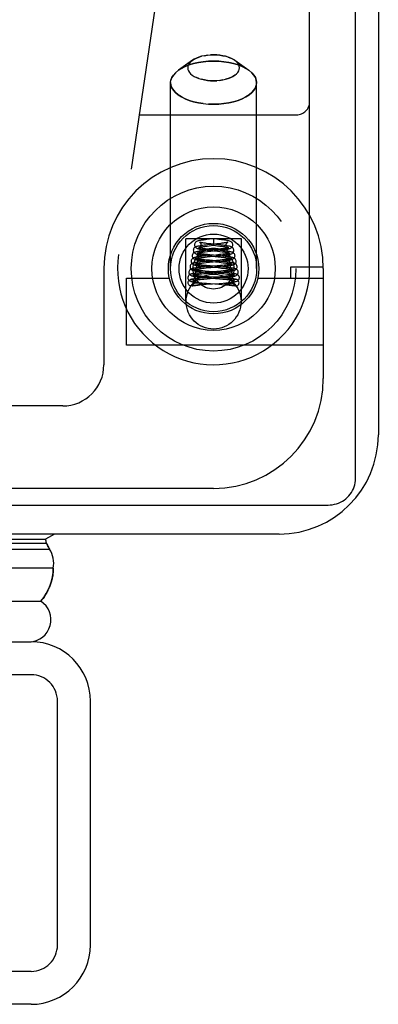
# Model space of a CAD drawing. Header units: inches. Extents: x 0 to 193, y 0 to 125.
# Tile 233 of 256: x 88.041 to 88.858, y 104.296 to 106.536. Entities that reach past the tile are written whole.
import ezdxf

# ---------------------------------------------------------------- set-up
doc = ezdxf.new("R2010")
doc.units = ezdxf.units.IN
doc.header["$LTSCALE"] = 10.635988
doc.header["$MEASUREMENT"] = 0
doc.linetypes.add('HIDDEN', pattern=[0.2, 0.1, -0.1])
doc.layers.get('0').update_dxf_attribs({"linetype": 'CONTINUOUS'})
doc.layers.add('RIGHTHAND_DOOR_ASSEMBLY', color=7, linetype='CONTINUOUS')

msp = doc.modelspace()

# ---------------------------------------------------------------- linework, layer by layer
at = {"color": 7, "linetype": 'Continuous'}
for p, q in [((88.8064, 105.4919), (88.8064, 117.2515)), ((87.1425, 105.4315), (88.7439, 105.4315))]:
    msp.add_line(p, q, dxfattribs=at)
at = {"color": 3, "linetype": 'Continuous'}
for p, q in [((88.8584, 117.1395), (88.8584, 105.5915)), ((88.6324, 105.3655), (87.1604, 105.3655))]:
    msp.add_line(p, q, dxfattribs=at)
at = {"color": 7, "linetype": 'Continuous'}
msp.add_lwpolyline([(88.7439, 105.4315), (88.7488, 105.4317), (88.7536, 105.4323), (88.7585, 105.4332), (88.7632, 105.4345), (88.7678, 105.4361), (88.7722, 105.4381), (88.7765, 105.4404), (88.7806, 105.443), (88.7845, 105.446), (88.7881, 105.4492), (88.7914, 105.4527), (88.7944, 105.4564), (88.7972, 105.4603), (88.7996, 105.4645), (88.8016, 105.4688), (88.8033, 105.4732), (88.8046, 105.4778), (88.8056, 105.4824), (88.8062, 105.4871), (88.8064, 105.4919)], dxfattribs=at)
at = {"color": 3, "linetype": 'Continuous'}
msp.add_arc((88.6324, 105.5915), 0.226, 270, 360, dxfattribs=at)
at = {"layer": 'RIGHTHAND_DOOR_ASSEMBLY', "color": 8, "linetype": 'HIDDEN'}
for p, q in [((88.7019, 105.9695), (88.7019, 107.6864)), ((88.4499, 107.2482), (88.2667, 106.0013)), ((88.4349, 106.4435), (88.4031, 106.4209)), ((88.4309, 106.4401), (88.4349, 106.4435)), ((88.4831, 106.4559), (88.476, 106.4557)), ((88.5166, 106.4507), (88.5222, 106.4485)), ((88.5273, 106.446), (88.5313, 106.4435)), ((88.5313, 106.4435), (88.5631, 106.4209)), ((88.3963, 106.4154), (88.4031, 106.4209)), ((88.4496, 106.4022), (88.444, 106.4043)), ((88.4831, 106.3969), (88.4903, 106.3972)), ((88.3851, 105.9695), (88.3851, 106.3927)), ((88.5811, 105.9695), (88.5811, 106.3927)), ((88.4831, 106.3437), (88.4713, 106.344)), ((88.3135, 106.3195), (88.6719, 106.3195)), ((88.5466, 106.0375), (88.4196, 106.0375)), ((88.4196, 105.8946), (88.4196, 106.0375)), ((88.4694, 106.0235), (88.464, 106.0229)), ((88.4648, 106.0204), (88.4687, 106.0209)), ((88.4737, 106.0364), (88.4674, 106.0357)), ((88.4687, 106.0209), (88.4731, 106.0214)), ((88.4765, 106.0257), (88.4714, 106.0263)), ((88.4731, 106.0214), (88.4831, 106.0226)), ((88.4831, 106.0375), (88.4737, 106.0364)), ((88.4935, 106.0239), (88.4765, 106.0257)), ((88.4853, 106.0373), (88.4831, 106.0375)), ((88.4831, 106.0375), (88.4831, 106.0226)), ((88.4831, 106.0226), (88.4923, 106.0215)), ((88.495, 106.0361), (88.4853, 106.0373)), ((88.4954, 106.0263), (88.4907, 106.0258)), ((88.4997, 106.0269), (88.4954, 106.0263)), ((88.5466, 105.8946), (88.5466, 106.0375)), ((88.4636, 105.9981), (88.4583, 105.9976)), ((88.4602, 105.9952), (88.4641, 105.9956)), ((88.4656, 106.0107), (88.4605, 106.0102)), ((88.4695, 105.9987), (88.4636, 105.9981)), ((88.4641, 105.9956), (88.4685, 105.9961)), ((88.4643, 106.008), (88.4689, 106.0085)), ((88.4734, 106.0115), (88.4656, 106.0107)), ((88.4685, 105.9961), (88.4756, 105.9968)), ((88.4689, 106.0085), (88.4766, 106.0094)), ((88.4748, 106.0008), (88.4691, 106.0014)), ((88.4882, 106.0005), (88.4695, 105.9987)), ((88.4721, 105.9987), (88.4936, 105.9965)), ((88.4744, 106.011), (88.4924, 106.0091)), ((88.4997, 105.9984), (88.4748, 106.0008)), ((88.4756, 105.9968), (88.4888, 105.9981)), ((88.4978, 106.011), (88.4773, 106.0131)), ((88.4968, 106.0013), (88.4882, 106.0005)), ((88.4953, 106.0138), (88.4885, 106.013)), ((88.4888, 105.9981), (88.4971, 105.999)), ((88.4924, 106.0091), (88.4976, 106.0085)), ((88.4939, 106.0112), (88.4995, 106.0119)), ((88.4995, 106.0142), (88.4953, 106.0138)), ((88.4971, 105.999), (88.5024, 105.9996)), ((88.5034, 106.0147), (88.4995, 106.0142)), ((88.4593, 105.9729), (88.454, 105.9724)), ((88.4598, 105.9854), (88.4545, 105.9848)), ((88.4579, 105.9826), (88.462, 105.983)), ((88.465, 105.9735), (88.4593, 105.9729)), ((88.4654, 105.9859), (88.4598, 105.9854)), ((88.4618, 105.9706), (88.4665, 105.9711)), ((88.462, 105.983), (88.4665, 105.9835)), ((88.467, 105.9764), (88.462, 105.9769)), ((88.4664, 105.989), (88.4621, 105.9895)), ((88.4911, 105.9757), (88.465, 105.9735)), ((88.4736, 105.9884), (88.4664, 105.989)), ((88.4665, 105.9835), (88.4739, 105.9842)), ((88.4665, 105.9711), (88.4771, 105.972)), ((88.4754, 105.9757), (88.467, 105.9764)), ((88.4688, 105.9739), (88.4932, 105.9717)), ((88.4708, 105.9862), (88.4959, 105.9839)), ((88.5003, 105.986), (88.4736, 105.9884)), ((88.5003, 105.9735), (88.4754, 105.9757)), ((88.4771, 105.972), (88.4858, 105.9728)), ((88.4858, 105.9728), (88.4981, 105.9739)), ((88.4978, 105.9888), (88.4895, 105.9881)), ((88.4904, 105.9858), (88.4989, 105.9866)), ((88.4988, 105.9764), (88.4911, 105.9757)), ((88.4932, 105.9717), (88.5012, 105.9709)), ((88.4959, 105.9839), (88.5007, 105.9834)), ((88.5028, 105.9893), (88.4978, 105.9888)), ((88.4981, 105.9739), (88.5041, 105.9745)), ((88.5036, 105.9768), (88.4988, 105.9764)), ((88.4989, 105.9866), (88.5043, 105.9872)), ((88.5055, 105.9855), (88.5003, 105.986)), ((88.5064, 105.973), (88.5003, 105.9735)), ((88.5073, 105.9898), (88.5028, 105.9893)), ((88.5079, 105.9772), (88.5036, 105.9768)), ((88.7331, 105.9725), (88.6581, 105.9725)), ((88.6581, 105.9725), (88.6581, 105.9475)), ((88.2331, 105.9695), (88.2331, 105.7508)), ((88.4552, 105.9602), (88.4504, 105.9597)), ((88.4524, 105.9573), (88.4564, 105.9577)), ((88.4596, 105.9519), (88.455, 105.9523)), ((88.4604, 105.9607), (88.4552, 105.9602)), ((88.4564, 105.9577), (88.4609, 105.9581)), ((88.4639, 105.9641), (88.4584, 105.9646)), ((88.4688, 105.9489), (88.4595, 105.9482)), ((88.4647, 105.9514), (88.4596, 105.9519)), ((88.4689, 105.9614), (88.4604, 105.9607)), ((88.4609, 105.9581), (88.4684, 105.9588)), ((88.4628, 105.9492), (88.469, 105.9487)), ((88.4633, 105.9618), (88.4694, 105.9612)), ((88.4731, 105.9633), (88.4639, 105.9641)), ((88.4728, 105.9508), (88.4647, 105.9514)), ((88.469, 105.9487), (88.4963, 105.9465)), ((88.4694, 105.9612), (88.4935, 105.9592)), ((88.5035, 105.9484), (88.4728, 105.9508)), ((88.5021, 105.961), (88.4731, 105.9633)), ((88.4986, 105.9512), (88.4872, 105.9503)), ((88.4888, 105.948), (88.5012, 105.949)), ((88.4997, 105.9639), (88.4907, 105.9631)), ((88.4916, 105.9608), (88.501, 105.9616)), ((88.4935, 105.9592), (88.5014, 105.9585)), ((88.5062, 105.9518), (88.4986, 105.9512)), ((88.5051, 105.9643), (88.4997, 105.9639)), ((88.501, 105.9616), (88.5071, 105.9622)), ((88.5012, 105.9709), (88.5059, 105.9705)), ((88.5012, 105.949), (88.5071, 105.9496)), ((88.5014, 105.9585), (88.5062, 105.9581)), ((88.5077, 105.9605), (88.5021, 105.961)), ((88.51, 105.9648), (88.5051, 105.9643)), ((88.5062, 105.9581), (88.5106, 105.9576)), ((88.5108, 105.9522), (88.5062, 105.9518)), ((88.5071, 105.9496), (88.5127, 105.9501)), ((88.5128, 105.96), (88.5077, 105.9605)), ((88.5149, 105.9526), (88.5108, 105.9522)), ((88.7331, 105.9695), (88.7331, 105.7195)), ((88.2851, 105.9475), (88.3825, 105.9475)), ((88.2851, 105.7955), (88.2851, 105.9475)), ((88.4345, 105.9304), (88.434, 105.9303)), ((88.4387, 105.9313), (88.44, 105.9316)), ((88.4394, 105.9375), (88.4393, 105.9368)), ((88.4418, 105.9368), (88.4408, 105.9368)), ((88.4428, 105.9369), (88.4418, 105.9368)), ((88.4418, 105.9319), (88.4446, 105.9324)), ((88.4438, 105.9368), (88.4428, 105.9369)), ((88.4449, 105.9368), (88.4438, 105.9368)), ((88.4446, 105.9324), (88.4488, 105.9331)), ((88.4459, 105.9368), (88.4449, 105.9368)), ((88.4468, 105.9368), (88.4459, 105.9368)), ((88.4478, 105.9368), (88.4468, 105.9368)), ((88.4486, 105.9367), (88.4478, 105.9368)), ((88.4536, 105.9477), (88.448, 105.9472)), ((88.4495, 105.9367), (88.4486, 105.9367)), ((88.4502, 105.9367), (88.4495, 105.9367)), ((88.4509, 105.9366), (88.4502, 105.9367)), ((88.4503, 105.9333), (88.4513, 105.9335)), ((88.4515, 105.9366), (88.4509, 105.9366)), ((88.4513, 105.9335), (88.452, 105.9336)), ((88.4521, 105.9366), (88.4515, 105.9366)), ((88.4515, 105.9325), (88.4587, 105.9332)), ((88.452, 105.9336), (88.4526, 105.9338)), ((88.4527, 105.9365), (88.4521, 105.9366)), ((88.4522, 105.9449), (88.4564, 105.9453)), ((88.4526, 105.9338), (88.4533, 105.9339)), ((88.4531, 105.9365), (88.4527, 105.9365)), ((88.4536, 105.9364), (88.4531, 105.9365)), ((88.4595, 105.9482), (88.4536, 105.9477)), ((88.454, 105.9364), (88.4536, 105.9364)), ((88.4554, 105.9373), (88.461, 105.9368)), ((88.4564, 105.9453), (88.461, 105.9458)), ((88.4587, 105.9332), (88.4662, 105.9338)), ((88.461, 105.9458), (88.4686, 105.9464)), ((88.461, 105.9368), (88.4671, 105.9363)), ((88.4662, 105.9338), (88.4955, 105.936)), ((88.4671, 105.9363), (88.4948, 105.9342)), ((88.4948, 105.9342), (88.502, 105.9336)), ((88.4955, 105.936), (88.5052, 105.9368)), ((88.4963, 105.9465), (88.5042, 105.9458)), ((88.5097, 105.9479), (88.5035, 105.9484)), ((88.5042, 105.9458), (88.509, 105.9454)), ((88.5052, 105.9368), (88.5111, 105.9373)), ((88.5111, 105.9373), (88.5163, 105.9378)), ((88.5123, 105.9364), (88.5127, 105.9364)), ((88.5127, 105.9364), (88.5131, 105.9365)), ((88.5131, 105.9365), (88.5136, 105.9365)), ((88.5136, 105.9365), (88.5141, 105.9366)), ((88.5142, 105.9336), (88.5136, 105.9338)), ((88.5141, 105.9366), (88.5147, 105.9366)), ((88.5149, 105.9335), (88.5142, 105.9336)), ((88.5147, 105.9366), (88.5153, 105.9366)), ((88.5153, 105.9366), (88.516, 105.9367)), ((88.516, 105.9367), (88.5168, 105.9367)), ((88.5175, 105.9331), (88.5163, 105.9333)), ((88.5168, 105.9367), (88.5176, 105.9367)), ((88.5206, 105.9325), (88.5175, 105.9331)), ((88.5189, 105.9368), (88.5199, 105.9368)), ((88.5199, 105.9368), (88.5209, 105.9368)), ((88.5211, 105.9324), (88.5206, 105.9325)), ((88.5209, 105.9368), (88.5219, 105.9368)), ((88.5239, 105.932), (88.5211, 105.9324)), ((88.5219, 105.9368), (88.5229, 105.9368)), ((88.5229, 105.9368), (88.5239, 105.9369)), ((88.5257, 105.9317), (88.5239, 105.932)), ((88.5269, 105.9375), (88.5269, 105.9368)), ((88.5318, 105.9304), (88.5323, 105.9303)), ((88.5837, 105.9475), (88.7331, 105.9475)), ((88.7331, 105.7955), (88.2851, 105.7955)), ((88.1394, 105.657), (87.4844, 105.657)), ((88.4831, 105.4695), (87.3569, 105.4695)), ((88.0676, 105.0455), (59.5251, 105.0455)), ((88.1276, 104.4305), (88.1276, 104.9855)), ((88.0676, 104.3705), (59.5251, 104.3705))]:
    msp.add_line(p, q, dxfattribs=at)
at = {"layer": 'RIGHTHAND_DOOR_ASSEMBLY', "color": 7, "linetype": 'Continuous'}
for p, q in [((59.4905, 105.3449), (88.1023, 105.3449)), ((59.4928, 105.3536), (88.0999, 105.3536)), ((88.1207, 105.3655), (88.0999, 105.3536)), ((88.1023, 105.3449), (88.1034, 105.3429)), ((59.4837, 105.3312), (88.1091, 105.3312)), ((88.1034, 105.3429), (88.1037, 105.3424)), ((88.1037, 105.3424), (88.1047, 105.3404)), ((88.1047, 105.3404), (88.1058, 105.3384)), ((88.1058, 105.3384), (88.106, 105.3379)), ((88.106, 105.3379), (88.107, 105.3359)), ((88.107, 105.3359), (88.1071, 105.3356)), ((88.1071, 105.3356), (88.1079, 105.3338)), ((88.1079, 105.3338), (88.1081, 105.3333)), ((88.1081, 105.3333), (88.1091, 105.3312)), ((88.118, 105.2878), (59.4747, 105.2878)), ((59.5031, 105.2126), (88.0896, 105.2126)), ((88.0913, 105.2148), (88.0896, 105.2126))]:
    msp.add_line(p, q, dxfattribs=at)
at = {"layer": 'RIGHTHAND_DOOR_ASSEMBLY', "color": 3, "linetype": 'Continuous'}
for p, q in [((59.5251, 105.1205), (88.0676, 105.1205)), ((88.2026, 104.4305), (88.2026, 104.9855)), ((88.0676, 104.2955), (59.5251, 104.2955))]:
    msp.add_line(p, q, dxfattribs=at)
at = {"layer": 'RIGHTHAND_DOOR_ASSEMBLY', "color": 8, "linetype": 'HIDDEN'}
for points in [[(88.4831, 106.4417), (88.4713, 106.4413), (88.4597, 106.4402), (88.4484, 106.4385), (88.4376, 106.436), (88.4274, 106.433), (88.4181, 106.4293), (88.4098, 106.4251), (88.4031, 106.4209)], [(88.4031, 106.4209), (88.4098, 106.4251), (88.4181, 106.4293), (88.4274, 106.433), (88.4376, 106.436), (88.4484, 106.4385), (88.4597, 106.4402), (88.4713, 106.4413), (88.4831, 106.4417)], [(88.4349, 106.4435), (88.4309, 106.4401), (88.428, 106.4369), (88.4258, 106.4335), (88.4245, 106.43), (88.4241, 106.4264), (88.4246, 106.4229), (88.4258, 106.4194), (88.428, 106.416), (88.4309, 106.4127), (88.4346, 106.4097), (88.439, 106.4069), (88.444, 106.4043), (88.4496, 106.4022), (88.4557, 106.4003), (88.4622, 106.3988), (88.469, 106.3978), (88.476, 106.3972), (88.4831, 106.3969)], [(88.469, 106.4551), (88.4622, 106.454), (88.4557, 106.4526), (88.4496, 106.4507), (88.444, 106.4485), (88.439, 106.446), (88.4349, 106.4435)], [(88.4349, 106.4435), (88.439, 106.446), (88.444, 106.4485), (88.4496, 106.4507), (88.4557, 106.4526)], [(88.4622, 106.454), (88.469, 106.4551), (88.476, 106.4557), (88.4831, 106.4559)], [(88.4831, 106.4559), (88.4903, 106.4557), (88.4972, 106.4551), (88.504, 106.454), (88.5105, 106.4526)], [(88.5313, 106.4435), (88.5273, 106.446), (88.5222, 106.4485), (88.5166, 106.4507), (88.5105, 106.4526), (88.504, 106.454), (88.4972, 106.4551), (88.4903, 106.4557), (88.4831, 106.4559)], [(88.4831, 106.4417), (88.4949, 106.4413), (88.5066, 106.4402), (88.5179, 106.4385), (88.5287, 106.436), (88.5388, 106.433), (88.5481, 106.4293), (88.5565, 106.4251), (88.5631, 106.4209)], [(88.5631, 106.4209), (88.5565, 106.4251), (88.5481, 106.4293), (88.5388, 106.433), (88.5287, 106.436), (88.5179, 106.4385), (88.5066, 106.4402), (88.4949, 106.4413), (88.4831, 106.4417)], [(88.4972, 106.3978), (88.504, 106.3988), (88.5105, 106.4003), (88.5166, 106.4022), (88.5222, 106.4043), (88.5273, 106.4069), (88.5317, 106.4097), (88.5354, 106.4127), (88.5383, 106.416), (88.5404, 106.4194), (88.5417, 106.4229), (88.5421, 106.4264), (88.5417, 106.43), (88.5404, 106.4335), (88.5383, 106.4369), (88.5353, 106.4401), (88.5313, 106.4435)], [(88.4031, 106.4209), (88.3963, 106.4154), (88.3915, 106.41), (88.388, 106.4044), (88.3858, 106.3986)], [(88.5631, 106.4209), (88.5699, 106.4154), (88.5748, 106.41), (88.5783, 106.4044), (88.5804, 106.3986), (88.5811, 106.3927)], [(88.5811, 106.3927), (88.5804, 106.3986), (88.5783, 106.4044), (88.5748, 106.41), (88.5699, 106.4154), (88.5631, 106.4209)], [(88.3851, 106.3927), (88.3858, 106.3986), (88.388, 106.4044), (88.3915, 106.41)], [(88.4831, 106.3969), (88.476, 106.3972), (88.469, 106.3978), (88.4622, 106.3988), (88.4557, 106.4003)], [(88.504, 106.3988), (88.4972, 106.3978), (88.4903, 106.3972), (88.4831, 106.3969)], [(88.5317, 106.4097), (88.5273, 106.4069), (88.5222, 106.4043), (88.5166, 106.4022), (88.5105, 106.4003)], [(88.3851, 106.3927), (88.3858, 106.3867), (88.388, 106.3809), (88.3915, 106.3753), (88.3963, 106.3699), (88.4025, 106.3648), (88.4098, 106.3602), (88.4181, 106.356), (88.4274, 106.3523), (88.4376, 106.3493), (88.4484, 106.3468), (88.4597, 106.3451), (88.4713, 106.344), (88.4831, 106.3437)], [(88.4597, 106.3451), (88.4484, 106.3468), (88.4376, 106.3493), (88.4274, 106.3523), (88.4181, 106.356), (88.4098, 106.3602), (88.4025, 106.3648), (88.3963, 106.3699), (88.3915, 106.3753), (88.388, 106.3809), (88.3858, 106.3867)], [(88.5811, 106.3927), (88.5804, 106.3867), (88.5783, 106.3809), (88.5748, 106.3753), (88.5699, 106.3699), (88.5638, 106.3648), (88.5565, 106.3602), (88.5481, 106.356), (88.5388, 106.3523), (88.5287, 106.3493), (88.5179, 106.3468), (88.5066, 106.3451), (88.4949, 106.344), (88.4831, 106.3437)], [(88.4831, 106.3437), (88.4949, 106.344), (88.5066, 106.3451), (88.5179, 106.3468), (88.5287, 106.3493), (88.5388, 106.3523), (88.5481, 106.356), (88.5565, 106.3602), (88.5638, 106.3648), (88.5699, 106.3699), (88.5748, 106.3753), (88.5783, 106.3809), (88.5804, 106.3867)], [(88.464, 106.0229), (88.4615, 106.0226), (88.459, 106.0223), (88.4567, 106.022), (88.4545, 106.0217), (88.4524, 106.0214), (88.4505, 106.021), (88.4487, 106.0207), (88.4471, 106.0204), (88.4457, 106.02), (88.4444, 106.0197), (88.4432, 106.0193), (88.442, 106.0188), (88.4408, 106.0181), (88.4397, 106.0173), (88.4385, 106.016), (88.4375, 106.0144), (88.437, 106.0125), (88.4369, 106.0112)], [(88.4674, 106.0357), (88.4645, 106.0353), (88.4618, 106.035), (88.4593, 106.0346), (88.4569, 106.0343), (88.4548, 106.0339), (88.4529, 106.0336), (88.4511, 106.0333), (88.4495, 106.0329), (88.4481, 106.0326), (88.4468, 106.0322), (88.4456, 106.0318), (88.4444, 106.0313), (88.4433, 106.0306), (88.4422, 106.0298), (88.441, 106.0285), (88.4401, 106.0269), (88.4395, 106.0251), (88.4394, 106.0237)], [(88.4394, 106.0237), (88.4395, 106.0222), (88.4401, 106.0204), (88.4411, 106.0188), (88.4423, 106.0175), (88.4435, 106.0167), (88.4447, 106.016), (88.4459, 106.0155), (88.4471, 106.0151), (88.4485, 106.0148), (88.4499, 106.0144), (88.4515, 106.0141), (88.4533, 106.0137), (88.4553, 106.0134), (88.4575, 106.0131), (88.4599, 106.0127), (88.4625, 106.0124), (88.4652, 106.0121), (88.4682, 106.0117), (88.4744, 106.011)], [(88.449, 106.0169), (88.4487, 106.017), (88.4485, 106.0171), (88.4485, 106.0171), (88.4487, 106.0169), (88.4492, 106.0166), (88.4498, 106.0161), (88.4506, 106.0151), (88.4513, 106.0139), (88.4518, 106.0123), (88.4519, 106.0112)], [(88.4696, 106.0139), (88.4649, 106.0144), (88.4628, 106.0147), (88.4607, 106.0149), (88.4588, 106.0152), (88.457, 106.0154), (88.4554, 106.0157), (88.4539, 106.0159), (88.4526, 106.0161), (88.4515, 106.0163), (88.4505, 106.0165), (88.4498, 106.0167), (88.4492, 106.0169), (88.449, 106.0169)], [(88.4512, 106.0294), (88.4511, 106.0295), (88.4511, 106.0295), (88.4515, 106.0292), (88.4521, 106.0287), (88.453, 106.0278), (88.4538, 106.0264), (88.4542, 106.0249), (88.4544, 106.0237)], [(88.4544, 106.0237), (88.4543, 106.0227), (88.4539, 106.0212), (88.4532, 106.0199), (88.4524, 106.0189), (88.4518, 106.0183), (88.4513, 106.018), (88.4511, 106.0179)], [(88.4511, 106.0179), (88.4512, 106.018), (88.4515, 106.0181), (88.452, 106.0182), (88.4526, 106.0184), (88.4535, 106.0186), (88.4544, 106.0188), (88.4555, 106.019), (88.4568, 106.0192), (88.4581, 106.0194), (88.4596, 106.0197), (88.4612, 106.0199), (88.4629, 106.0201), (88.4648, 106.0204)], [(88.4714, 106.0263), (88.4667, 106.0268), (88.4645, 106.0271), (88.4625, 106.0274), (88.4606, 106.0276), (88.4588, 106.0279), (88.4572, 106.0282), (88.4558, 106.0284), (88.4545, 106.0286), (88.4534, 106.0289), (88.4525, 106.0291), (88.4518, 106.0293), (88.4513, 106.0294), (88.4512, 106.0294)], [(88.4907, 106.0258), (88.4804, 106.0247), (88.4694, 106.0235)], [(88.4923, 106.0215), (88.4974, 106.0209), (88.4997, 106.0206), (88.502, 106.0203), (88.504, 106.02), (88.506, 106.0198), (88.5077, 106.0195), (88.5093, 106.0192), (88.5107, 106.019), (88.5119, 106.0187), (88.5129, 106.0185), (88.5138, 106.0183), (88.5144, 106.0182), (88.5148, 106.0181)], [(88.5294, 106.0112), (88.5293, 106.0122), (88.5288, 106.0141), (88.5279, 106.0157), (88.5268, 106.0171), (88.5256, 106.018), (88.5244, 106.0187), (88.5232, 106.0192), (88.522, 106.0196), (88.5208, 106.02), (88.5194, 106.0203), (88.5178, 106.0207), (88.516, 106.021), (88.5141, 106.0213), (88.512, 106.0216), (88.5098, 106.022), (88.5073, 106.0223), (88.5048, 106.0226), (88.5021, 106.0229), (88.4993, 106.0233), (88.4935, 106.0239)], [(88.5269, 106.0237), (88.5267, 106.0252), (88.5261, 106.027), (88.5251, 106.0286), (88.524, 106.0299), (88.5228, 106.0307), (88.5216, 106.0314), (88.5204, 106.0319), (88.5192, 106.0323), (88.5179, 106.0326), (88.5164, 106.033), (88.5148, 106.0333), (88.513, 106.0337), (88.511, 106.034), (88.5088, 106.0344), (88.5064, 106.0347), (88.5038, 106.0351), (88.501, 106.0354), (88.495, 106.0361)], [(88.4995, 106.0119), (88.5022, 106.0122), (88.5048, 106.0125), (88.5072, 106.0129), (88.5094, 106.0132), (88.5115, 106.0135), (88.5134, 106.0138), (88.5151, 106.0142), (88.5167, 106.0145), (88.5181, 106.0148), (88.5194, 106.0152), (88.5206, 106.0156), (88.5217, 106.0161), (88.5228, 106.0167), (88.524, 106.0176), (88.5252, 106.0188), (88.5261, 106.0205), (88.5267, 106.0224), (88.5269, 106.0237)], [(88.515, 106.0294), (88.5151, 106.0294), (88.5152, 106.0295), (88.515, 106.0294), (88.5146, 106.0293), (88.514, 106.0291), (88.5132, 106.029), (88.5123, 106.0288), (88.5112, 106.0285), (88.51, 106.0283), (88.5086, 106.0281), (88.5071, 106.0279), (88.5054, 106.0276), (88.5036, 106.0274), (88.5017, 106.0271), (88.4997, 106.0269)], [(88.5177, 106.0171), (88.5177, 106.0171), (88.5175, 106.017), (88.517, 106.0168), (88.5164, 106.0167), (88.5157, 106.0165), (88.5148, 106.0163), (88.5138, 106.0161), (88.5126, 106.0159), (88.5113, 106.0157), (88.5099, 106.0155), (88.5084, 106.0153), (88.5068, 106.0151), (88.5051, 106.0149), (88.5034, 106.0147)], [(88.5119, 106.0237), (88.512, 106.0248), (88.5124, 106.0263), (88.5132, 106.0277), (88.514, 106.0287), (88.5147, 106.0292), (88.515, 106.0294)], [(88.5148, 106.0181), (88.5149, 106.018), (88.5151, 106.0179), (88.5151, 106.0179), (88.5149, 106.0181), (88.5144, 106.0184), (88.5137, 106.019), (88.513, 106.02), (88.5123, 106.0213), (88.5119, 106.0229), (88.5119, 106.0237)], [(88.5144, 106.0112), (88.5145, 106.0124), (88.515, 106.0139), (88.5157, 106.0152), (88.5165, 106.0161), (88.5171, 106.0167), (88.5175, 106.017), (88.5177, 106.0171)], [(88.4583, 105.9976), (88.4559, 105.9973), (88.4536, 105.997), (88.4515, 105.9968), (88.4495, 105.9965), (88.4477, 105.9963), (88.446, 105.996), (88.4445, 105.9957), (88.443, 105.9955), (88.4417, 105.9952), (88.4405, 105.9949), (88.4394, 105.9946), (88.4383, 105.9943), (88.4374, 105.9939), (88.4364, 105.9935), (88.4353, 105.9928), (88.4343, 105.9919), (88.4332, 105.9906), (88.4324, 105.9889), (88.4319, 105.9871), (88.4319, 105.9862)], [(88.4605, 106.0102), (88.4581, 106.0099), (88.4558, 106.0096), (88.4536, 106.0093), (88.4515, 106.009), (88.4496, 106.0087), (88.4478, 106.0084), (88.4462, 106.0082), (88.4448, 106.0079), (88.4434, 106.0076), (88.4422, 106.0073), (88.4411, 106.0069), (88.44, 106.0065), (88.439, 106.006), (88.4379, 106.0054), (88.4368, 106.0044), (88.4357, 106.0031), (88.4349, 106.0015), (88.4344, 105.9996), (88.4344, 105.9987)], [(88.4344, 105.9987), (88.4345, 105.9973), (88.4351, 105.9955), (88.436, 105.994), (88.4371, 105.9927), (88.4383, 105.9918), (88.4394, 105.9912), (88.4405, 105.9907), (88.4416, 105.9904), (88.4428, 105.99), (88.4441, 105.9897), (88.4455, 105.9894), (88.447, 105.9891), (88.4487, 105.9889), (88.4506, 105.9886), (88.4526, 105.9883), (88.4548, 105.988), (88.4572, 105.9877), (88.4596, 105.9874), (88.4623, 105.9871), (88.465, 105.9868), (88.4708, 105.9862)], [(88.4369, 106.0112), (88.437, 106.0097), (88.4376, 106.0079), (88.4386, 106.0063), (88.4397, 106.0051), (88.4409, 106.0042), (88.4421, 106.0036), (88.4432, 106.0031), (88.4445, 106.0027), (88.4457, 106.0024), (88.4471, 106.002), (88.4487, 106.0017), (88.4504, 106.0014), (88.4523, 106.0011), (88.4543, 106.0008), (88.4566, 106.0005), (88.4589, 106.0002), (88.4614, 105.9999), (88.464, 105.9996), (88.4666, 105.9993), (88.4721, 105.9987)], [(88.4467, 106.0044), (88.4463, 106.0045), (88.446, 106.0046), (88.4459, 106.0046), (88.4461, 106.0045), (88.4466, 106.0042), (88.4473, 106.0036), (88.4481, 106.0026), (88.4488, 106.0014), (88.4492, 105.9999), (88.4494, 105.9987)], [(88.4494, 105.9987), (88.4493, 105.9978), (88.4489, 105.9962), (88.4482, 105.9949), (88.4474, 105.9939), (88.4467, 105.9933), (88.4462, 105.9929), (88.446, 105.9928), (88.446, 105.9928)], [(88.446, 105.9928), (88.446, 105.9928), (88.4462, 105.9929), (88.4466, 105.993), (88.4471, 105.9931), (88.4479, 105.9933), (88.4487, 105.9935), (88.4497, 105.9937), (88.4509, 105.9939), (88.4521, 105.9941), (88.4535, 105.9943), (88.455, 105.9945), (88.4566, 105.9947), (88.4584, 105.9949), (88.4602, 105.9952)], [(88.4691, 106.0014), (88.4639, 106.0019), (88.4616, 106.0022), (88.4594, 106.0024), (88.4574, 106.0027), (88.4555, 106.0029), (88.4538, 106.0031), (88.4523, 106.0034), (88.4509, 106.0036), (88.4496, 106.0038), (88.4485, 106.004), (88.4476, 106.0042), (88.4469, 106.0044), (88.4467, 106.0044)], [(88.4519, 106.0112), (88.4518, 106.0104), (88.4514, 106.0088), (88.4507, 106.0075), (88.45, 106.0065), (88.4493, 106.0059), (88.4488, 106.0055), (88.4486, 106.0054), (88.4485, 106.0054)], [(88.4485, 106.0054), (88.4486, 106.0054), (88.4487, 106.0054), (88.4491, 106.0056), (88.4497, 106.0057), (88.4505, 106.0059), (88.4514, 106.0061), (88.4525, 106.0063), (88.4537, 106.0065), (88.4551, 106.0067), (88.4566, 106.007), (88.4583, 106.0072), (88.4602, 106.0075), (88.4621, 106.0077), (88.4643, 106.008)], [(88.4773, 106.0131), (88.4721, 106.0136), (88.4696, 106.0139)], [(88.4885, 106.013), (88.4811, 106.0123), (88.4734, 106.0115)], [(88.4766, 106.0094), (88.4822, 106.01), (88.4939, 106.0112)], [(88.4936, 105.9965), (88.4983, 105.996), (88.5005, 105.9958)], [(88.5043, 106.0021), (88.4994, 106.0016), (88.4968, 106.0013)], [(88.4976, 106.0085), (88.5024, 106.0079), (88.5046, 106.0077), (88.5066, 106.0074), (88.5085, 106.0071), (88.5103, 106.0069), (88.5119, 106.0066), (88.5133, 106.0064), (88.5145, 106.0062), (88.5155, 106.0059), (88.5163, 106.0058), (88.517, 106.0056), (88.5172, 106.0055)], [(88.5319, 105.9987), (88.5318, 105.9996), (88.5314, 106.0014), (88.5306, 106.003), (88.5295, 106.0043), (88.5284, 106.0053), (88.5272, 106.006), (88.5261, 106.0066), (88.525, 106.007), (88.5238, 106.0073), (88.5226, 106.0076), (88.5212, 106.0079), (88.5197, 106.0082), (88.518, 106.0085), (88.5161, 106.0088), (88.514, 106.0091), (88.5117, 106.0094), (88.5092, 106.0098), (88.5066, 106.0101), (88.5037, 106.0104), (88.4978, 106.011)], [(88.5344, 105.9862), (88.5343, 105.9871), (88.5339, 105.9889), (88.533, 105.9906), (88.532, 105.9919), (88.5309, 105.9928), (88.5298, 105.9935), (88.5289, 105.9939), (88.5279, 105.9943), (88.5269, 105.9946), (88.5258, 105.9949), (88.5245, 105.9952), (88.5232, 105.9955), (88.5218, 105.9957), (88.5202, 105.996), (88.5185, 105.9963), (88.5167, 105.9965), (88.5147, 105.9968), (88.5126, 105.997), (88.5103, 105.9973), (88.5079, 105.9976), (88.5053, 105.9979), (88.4997, 105.9984)], [(88.5005, 105.9958), (88.5047, 105.9953), (88.5066, 105.9951), (88.5084, 105.9949), (88.5101, 105.9946), (88.5117, 105.9944), (88.5131, 105.9942), (88.5145, 105.994), (88.5157, 105.9938), (88.5168, 105.9936), (88.5178, 105.9934), (88.5186, 105.9933), (88.5192, 105.9931), (88.5198, 105.993), (88.5199, 105.9929)], [(88.5024, 105.9996), (88.505, 105.9999), (88.5074, 106.0002), (88.5098, 106.0005), (88.5119, 106.0008), (88.5139, 106.0011), (88.5158, 106.0014), (88.5175, 106.0017), (88.5191, 106.002), (88.5205, 106.0024), (88.5217, 106.0027), (88.5229, 106.0031), (88.524, 106.0035), (88.5251, 106.0041), (88.5263, 106.0049), (88.5275, 106.0062), (88.5286, 106.0078), (88.5292, 106.0097), (88.5294, 106.0112)], [(88.5203, 106.0046), (88.5202, 106.0046), (88.5199, 106.0045), (88.5193, 106.0044), (88.5186, 106.0042), (88.5177, 106.004), (88.5165, 106.0038), (88.5153, 106.0036), (88.5138, 106.0033), (88.5122, 106.0031), (88.5104, 106.0029), (88.5085, 106.0026), (88.5065, 106.0024), (88.5043, 106.0021)], [(88.5043, 105.9872), (88.5068, 105.9874), (88.5093, 105.9877), (88.5116, 105.988), (88.5137, 105.9883), (88.5157, 105.9886), (88.5175, 105.9889), (88.5192, 105.9891), (88.5207, 105.9894), (88.5222, 105.9897), (88.5234, 105.99), (88.5246, 105.9903), (88.5256, 105.9907), (88.5266, 105.9911), (88.5277, 105.9917), (88.5288, 105.9924), (88.5299, 105.9936), (88.5309, 105.9951), (88.5316, 105.9969), (88.5319, 105.9987)], [(88.5172, 106.0055), (88.5174, 106.0055), (88.5177, 106.0054), (88.5177, 106.0054), (88.5175, 106.0055), (88.517, 106.0058), (88.5163, 106.0064), (88.5156, 106.0074), (88.5149, 106.0087), (88.5144, 106.0103), (88.5144, 106.0112)], [(88.5169, 105.9987), (88.517, 105.9999), (88.5174, 106.0014), (88.5181, 106.0026), (88.5189, 106.0036), (88.5196, 106.0042), (88.5201, 106.0045), (88.5203, 106.0046), (88.5203, 106.0046)], [(88.5199, 105.9929), (88.5201, 105.9929), (88.5203, 105.9928), (88.5202, 105.9928), (88.52, 105.9929), (88.5195, 105.9933), (88.5188, 105.9939), (88.518, 105.9949), (88.5174, 105.9962), (88.5169, 105.9978), (88.5169, 105.9987)], [(88.454, 105.9724), (88.4515, 105.9722), (88.4491, 105.9719), (88.4469, 105.9717), (88.4448, 105.9714), (88.4429, 105.9711), (88.4412, 105.9709), (88.4396, 105.9706), (88.4381, 105.9704), (88.4368, 105.9701), (88.4356, 105.9699), (88.4345, 105.9696), (88.4335, 105.9693), (88.4325, 105.9689), (88.4315, 105.9685), (88.4304, 105.9678), (88.4293, 105.9669), (88.4282, 105.9656), (88.4274, 105.964), (88.4269, 105.9622), (88.4269, 105.9612)], [(88.4545, 105.9848), (88.4521, 105.9846), (88.4499, 105.9843), (88.4478, 105.984), (88.4458, 105.9838), (88.444, 105.9835), (88.4424, 105.9833), (88.4409, 105.983), (88.4395, 105.9827), (88.4383, 105.9825), (88.4371, 105.9822), (88.4361, 105.9818), (88.4351, 105.9815), (88.4341, 105.981), (88.433, 105.9804), (88.4319, 105.9795), (88.4308, 105.9782), (88.4299, 105.9766), (88.4294, 105.9748), (88.4294, 105.9737)], [(88.4294, 105.9737), (88.4295, 105.9723), (88.4301, 105.9706), (88.431, 105.969), (88.4321, 105.9678), (88.4332, 105.9669), (88.4343, 105.9663), (88.4353, 105.9659), (88.4364, 105.9655), (88.4375, 105.9652), (88.4386, 105.9649), (88.4398, 105.9647), (88.4412, 105.9644), (88.4427, 105.9642), (88.4443, 105.9639), (88.4461, 105.9637), (88.4481, 105.9634), (88.4502, 105.9631), (88.4525, 105.9629), (88.4549, 105.9626), (88.4576, 105.9623), (88.4633, 105.9618)], [(88.4319, 105.9862), (88.432, 105.9847), (88.4326, 105.9829), (88.4336, 105.9814), (88.4347, 105.9801), (88.4359, 105.9793), (88.437, 105.9787), (88.4381, 105.9782), (88.4392, 105.9779), (88.4404, 105.9776), (88.4416, 105.9773), (88.443, 105.977), (88.4445, 105.9767), (88.4461, 105.9764), (88.448, 105.9762), (88.45, 105.9759), (88.4521, 105.9756), (88.4545, 105.9753), (88.457, 105.975), (88.4598, 105.9748), (88.4626, 105.9745), (88.4688, 105.9739)], [(88.4414, 105.9796), (88.4411, 105.9797), (88.4408, 105.9797), (88.4408, 105.9798), (88.441, 105.9796), (88.4415, 105.9793), (88.4422, 105.9787), (88.443, 105.9778), (88.4438, 105.9765), (88.4442, 105.975), (88.4444, 105.9737)], [(88.4444, 105.9737), (88.4443, 105.9729), (88.4439, 105.9713), (88.4432, 105.97), (88.4424, 105.9689), (88.4417, 105.9682), (88.4411, 105.9678), (88.4409, 105.9677), (88.4408, 105.9677)], [(88.462, 105.9769), (88.4574, 105.9773), (88.4552, 105.9776), (88.4532, 105.9778), (88.4513, 105.978), (88.4496, 105.9782), (88.448, 105.9784), (88.4465, 105.9786), (88.4452, 105.9788), (88.444, 105.979), (88.443, 105.9792), (88.4422, 105.9794), (88.4416, 105.9795), (88.4414, 105.9796)], [(88.4439, 105.992), (88.4436, 105.9921), (88.4434, 105.9922), (88.4434, 105.9922), (88.4436, 105.9921), (88.4441, 105.9918), (88.4447, 105.9912), (88.4456, 105.9902), (88.4463, 105.989), (88.4467, 105.9875), (88.4469, 105.9862)], [(88.4469, 105.9862), (88.4468, 105.9853), (88.4464, 105.9838), (88.4457, 105.9824), (88.4449, 105.9814), (88.4442, 105.9807), (88.4437, 105.9804), (88.4434, 105.9803), (88.4434, 105.9802)], [(88.4434, 105.9802), (88.4434, 105.9802), (88.4436, 105.9803), (88.444, 105.9804), (88.4445, 105.9806), (88.4453, 105.9807), (88.4462, 105.9809), (88.4472, 105.9811), (88.4483, 105.9813), (88.4496, 105.9815), (88.451, 105.9817), (88.4526, 105.9819), (88.4542, 105.9821), (88.456, 105.9823), (88.4579, 105.9826)], [(88.4621, 105.9895), (88.4581, 105.9899), (88.4562, 105.9901), (88.4545, 105.9903), (88.4528, 105.9905), (88.4513, 105.9907), (88.4499, 105.9909), (88.4486, 105.9911), (88.4474, 105.9913), (88.4463, 105.9915), (88.4454, 105.9917), (88.4447, 105.9918), (88.4441, 105.992), (88.4439, 105.992)], [(88.4895, 105.9881), (88.4806, 105.9873), (88.4775, 105.987), (88.4654, 105.9859)], [(88.4739, 105.9842), (88.482, 105.985), (88.4904, 105.9858)], [(88.5007, 105.9834), (88.5051, 105.9829), (88.5072, 105.9827), (88.5091, 105.9825), (88.5109, 105.9822), (88.5127, 105.982), (88.5143, 105.9818), (88.5158, 105.9816), (88.5171, 105.9814), (88.5183, 105.9812), (88.5194, 105.981), (88.5204, 105.9808), (88.5212, 105.9807), (88.5219, 105.9805), (88.5224, 105.9804), (88.5225, 105.9804)], [(88.5041, 105.9745), (88.5069, 105.9748), (88.5097, 105.9751), (88.5123, 105.9754), (88.5147, 105.9757), (88.517, 105.976), (88.519, 105.9763), (88.5209, 105.9766), (88.5226, 105.9769), (88.5242, 105.9772), (88.5255, 105.9775), (88.5268, 105.9778), (88.5279, 105.9782), (88.529, 105.9786), (88.5302, 105.9792), (88.5313, 105.98), (88.5325, 105.9812), (88.5335, 105.9827), (88.5342, 105.9845), (88.5344, 105.9862)], [(88.5369, 105.9737), (88.5368, 105.9747), (88.5364, 105.9765), (88.5355, 105.9781), (88.5344, 105.9794), (88.5334, 105.9803), (88.5323, 105.981), (88.5313, 105.9814), (88.5304, 105.9818), (88.5293, 105.9821), (88.5282, 105.9824), (88.527, 105.9827), (88.5257, 105.9829), (88.5243, 105.9832), (88.5227, 105.9834), (88.521, 105.9837), (88.5191, 105.9839), (88.5171, 105.9842), (88.515, 105.9845), (88.5127, 105.9847), (88.5104, 105.985), (88.5055, 105.9855)], [(88.5394, 105.9612), (88.5393, 105.9621), (88.5389, 105.9639), (88.538, 105.9656), (88.537, 105.9669), (88.5359, 105.9678), (88.5348, 105.9684), (88.5338, 105.9689), (88.5328, 105.9693), (88.5318, 105.9696), (88.5307, 105.9699), (88.5296, 105.9701), (88.5283, 105.9704), (88.5268, 105.9706), (88.5253, 105.9709), (88.5235, 105.9711), (88.5216, 105.9714), (88.5195, 105.9716), (88.5172, 105.9719), (88.5147, 105.9722), (88.5121, 105.9724), (88.5064, 105.973)], [(88.5071, 105.9622), (88.51, 105.9625), (88.5127, 105.9628), (88.5153, 105.9631), (88.5177, 105.9633), (88.5199, 105.9636), (88.5219, 105.9639), (88.5237, 105.9642), (88.5254, 105.9645), (88.5268, 105.9647), (88.5281, 105.965), (88.5293, 105.9654), (88.5304, 105.9657), (88.5315, 105.9661), (88.5327, 105.9667), (88.5338, 105.9675), (88.535, 105.9687), (88.536, 105.9702), (88.5367, 105.972), (88.5369, 105.9737)], [(88.5228, 105.9922), (88.5228, 105.9922), (88.5224, 105.9921), (88.5219, 105.9919), (88.5211, 105.9917), (88.5202, 105.9916), (88.5191, 105.9914), (88.5178, 105.9911), (88.5164, 105.9909), (88.5149, 105.9907), (88.5132, 105.9905), (88.5114, 105.9903), (88.5094, 105.99), (88.5073, 105.9898)], [(88.5254, 105.9798), (88.5254, 105.9797), (88.5251, 105.9797), (88.5246, 105.9795), (88.524, 105.9794), (88.5232, 105.9792), (88.5222, 105.979), (88.5211, 105.9789), (88.5199, 105.9787), (88.5186, 105.9785), (88.5171, 105.9783), (88.5155, 105.9781), (88.5137, 105.9779), (88.5119, 105.9777), (88.51, 105.9774), (88.5079, 105.9772)], [(88.5194, 105.9862), (88.5195, 105.9875), (88.52, 105.989), (88.5208, 105.9903), (88.5216, 105.9913), (88.5223, 105.9919), (88.5227, 105.9921), (88.5229, 105.9922), (88.5228, 105.9922)], [(88.5225, 105.9804), (88.5227, 105.9803), (88.5228, 105.9802), (88.5228, 105.9803), (88.5225, 105.9804), (88.522, 105.9808), (88.5213, 105.9814), (88.5205, 105.9825), (88.5198, 105.9838), (88.5194, 105.9854), (88.5194, 105.9862)], [(88.5219, 105.9737), (88.522, 105.975), (88.5225, 105.9765), (88.5232, 105.9778), (88.524, 105.9788), (88.5247, 105.9794), (88.5252, 105.9797), (88.5254, 105.9798), (88.5254, 105.9798)], [(88.525, 105.9678), (88.5252, 105.9678), (88.5254, 105.9677), (88.5254, 105.9677), (88.5251, 105.9678), (88.5246, 105.9682), (88.5239, 105.9688), (88.5231, 105.9699), (88.5224, 105.9712), (88.5219, 105.9728), (88.5219, 105.9737)], [(88.4504, 105.9597), (88.4482, 105.9595), (88.4462, 105.9593), (88.4442, 105.9591), (88.4424, 105.9588), (88.4407, 105.9586), (88.4391, 105.9584), (88.4376, 105.9582), (88.4363, 105.958), (88.435, 105.9577), (88.4338, 105.9575), (88.4327, 105.9573), (88.4317, 105.957), (88.4307, 105.9567), (88.4298, 105.9564), (88.4289, 105.9559), (88.4279, 105.9553), (88.4268, 105.9544), (88.4257, 105.9531), (88.4249, 105.9515), (88.4244, 105.9497), (88.4244, 105.9487)], [(88.4244, 105.9487), (88.4245, 105.9473), (88.4251, 105.9456), (88.426, 105.9441), (88.427, 105.9428), (88.4281, 105.942), (88.4292, 105.9414), (88.4302, 105.941), (88.4312, 105.9406), (88.4322, 105.9403), (88.4333, 105.9401), (88.4344, 105.9398), (88.4356, 105.9396), (88.437, 105.9394), (88.4385, 105.9392), (88.4401, 105.9389), (88.4419, 105.9387), (88.4438, 105.9385), (88.4458, 105.9382), (88.448, 105.938), (88.4504, 105.9378), (88.4554, 105.9373)], [(88.4269, 105.9612), (88.427, 105.9598), (88.4276, 105.958), (88.4285, 105.9565), (88.4296, 105.9553), (88.4307, 105.9544), (88.4318, 105.9538), (88.4328, 105.9534), (88.4339, 105.953), (88.4349, 105.9528), (88.436, 105.9525), (88.4372, 105.9522), (88.4385, 105.952), (88.44, 105.9518), (88.4415, 105.9515), (88.4433, 105.9513), (88.4452, 105.951), (88.4472, 105.9508), (88.4494, 105.9505), (88.4518, 105.9503), (88.4543, 105.95), (88.457, 105.9498), (88.4628, 105.9492)], [(88.4362, 105.9547), (88.4359, 105.9548), (88.4357, 105.9549), (88.4357, 105.9549), (88.4359, 105.9547), (88.4365, 105.9544), (88.4372, 105.9538), (88.438, 105.9528), (88.4388, 105.9515), (88.4392, 105.95), (88.4394, 105.9487)], [(88.4394, 105.9487), (88.4393, 105.9479), (88.4389, 105.9463), (88.4382, 105.9449), (88.4374, 105.9439), (88.4367, 105.9432), (88.4361, 105.9428), (88.4358, 105.9426), (88.4357, 105.9426)], [(88.455, 105.9523), (88.4508, 105.9527), (88.4488, 105.9529), (88.447, 105.9531), (88.4453, 105.9533), (88.4437, 105.9535), (88.4422, 105.9537), (88.4409, 105.9539), (88.4397, 105.954), (88.4387, 105.9542), (88.4377, 105.9544), (88.437, 105.9545), (88.4364, 105.9547), (88.4362, 105.9547)], [(88.4389, 105.9671), (88.4386, 105.9672), (88.4383, 105.9673), (88.4382, 105.9673), (88.4384, 105.9672), (88.4389, 105.9669), (88.4396, 105.9663), (88.4405, 105.9654), (88.4412, 105.9641), (88.4417, 105.9626), (88.4419, 105.9612)], [(88.4419, 105.9612), (88.4418, 105.9603), (88.4414, 105.9587), (88.4407, 105.9574), (88.4399, 105.9563), (88.4391, 105.9557), (88.4386, 105.9553), (88.4383, 105.9552), (88.4383, 105.9551)], [(88.4383, 105.9551), (88.4383, 105.9551), (88.4384, 105.9552), (88.4388, 105.9553), (88.4393, 105.9554), (88.44, 105.9556), (88.4409, 105.9557), (88.4419, 105.9559), (88.443, 105.9561), (88.4443, 105.9563), (88.4456, 105.9565), (88.4471, 105.9567), (88.4488, 105.9569), (88.4505, 105.9571), (88.4524, 105.9573)], [(88.4584, 105.9646), (88.4536, 105.9651), (88.4514, 105.9653), (88.4494, 105.9655), (88.4475, 105.9657), (88.4458, 105.966), (88.4443, 105.9662), (88.4429, 105.9664), (88.4417, 105.9666), (88.4407, 105.9667), (88.4398, 105.9669), (88.4391, 105.9671), (88.4389, 105.9671)], [(88.4408, 105.9677), (88.4408, 105.9677), (88.441, 105.9678), (88.4414, 105.9679), (88.4419, 105.968), (88.4427, 105.9682), (88.4435, 105.9683), (88.4446, 105.9685), (88.4457, 105.9687), (88.447, 105.9689), (88.4485, 105.9691), (88.45, 105.9693), (88.4517, 105.9695), (88.4535, 105.9697), (88.4554, 105.9699)], [(88.4554, 105.9699), (88.4596, 105.9704), (88.4618, 105.9706)], [(88.4684, 105.9588), (88.4824, 105.96), (88.4916, 105.9608)], [(88.4872, 105.9503), (88.4812, 105.9499), (88.4688, 105.9489)], [(88.4907, 105.9631), (88.4813, 105.9624), (88.4689, 105.9614)], [(88.5059, 105.9705), (88.5103, 105.97), (88.5123, 105.9698), (88.5141, 105.9696), (88.5159, 105.9693), (88.5175, 105.9691), (88.519, 105.9689), (88.5203, 105.9687), (88.5215, 105.9685), (88.5226, 105.9684), (88.5235, 105.9682), (88.5242, 105.968), (88.5248, 105.9679), (88.525, 105.9678)], [(88.528, 105.9673), (88.528, 105.9673), (88.5277, 105.9672), (88.5273, 105.9671), (88.5266, 105.967), (88.5259, 105.9668), (88.5249, 105.9666), (88.5238, 105.9665), (88.5226, 105.9663), (88.5212, 105.9661), (88.5197, 105.9659), (88.5181, 105.9657), (88.5163, 105.9655), (88.5143, 105.9652), (88.5122, 105.965), (88.51, 105.9648)], [(88.5106, 105.9576), (88.5146, 105.9572), (88.5164, 105.957), (88.5181, 105.9568), (88.5197, 105.9566), (88.5212, 105.9564), (88.5225, 105.9562), (88.5237, 105.956), (88.5247, 105.9559), (88.5256, 105.9557), (88.5264, 105.9555), (88.527, 105.9554), (88.5275, 105.9553), (88.5277, 105.9552)], [(88.5127, 105.9501), (88.5153, 105.9504), (88.5178, 105.9506), (88.5201, 105.9509), (88.5222, 105.9512), (88.5241, 105.9514), (88.5258, 105.9517), (88.5274, 105.9519), (88.5288, 105.9522), (88.5301, 105.9525), (88.5313, 105.9527), (88.5324, 105.953), (88.5334, 105.9534), (88.5344, 105.9538), (88.5355, 105.9544), (88.5366, 105.9553), (88.5378, 105.9565), (88.5387, 105.958), (88.5392, 105.9598), (88.5394, 105.9612)], [(88.5419, 105.9487), (88.5418, 105.9497), (88.5413, 105.9516), (88.5404, 105.9532), (88.5394, 105.9545), (88.5383, 105.9554), (88.5372, 105.956), (88.5363, 105.9564), (88.5354, 105.9567), (88.5344, 105.957), (88.5333, 105.9573), (88.5322, 105.9575), (88.531, 105.9578), (88.5297, 105.958), (88.5283, 105.9582), (88.5268, 105.9584), (88.5252, 105.9587), (88.5235, 105.9589), (88.5216, 105.9591), (88.5196, 105.9593), (88.5175, 105.9596), (88.5128, 105.96)], [(88.5306, 105.9549), (88.5305, 105.9549), (88.5303, 105.9548), (88.5299, 105.9547), (88.5294, 105.9546), (88.5287, 105.9544), (88.5279, 105.9543), (88.5269, 105.9541), (88.5258, 105.9539), (88.5246, 105.9538), (88.5233, 105.9536), (88.5219, 105.9534), (88.5203, 105.9532), (88.5186, 105.953), (88.5168, 105.9528), (88.5149, 105.9526)], [(88.5163, 105.9378), (88.5187, 105.9381), (88.521, 105.9383), (88.5231, 105.9385), (88.5251, 105.9388), (88.5269, 105.939), (88.5285, 105.9393), (88.53, 105.9395), (88.5314, 105.9398), (88.5327, 105.94), (88.5338, 105.9403), (88.5349, 105.9406), (88.5359, 105.9409), (88.5369, 105.9413), (88.538, 105.9419), (88.5391, 105.9428), (88.5402, 105.944), (88.5411, 105.9455), (88.5417, 105.9472), (88.5419, 105.9487)], [(88.5244, 105.9612), (88.5245, 105.9625), (88.525, 105.964), (88.5257, 105.9653), (88.5265, 105.9663), (88.5273, 105.9669), (88.5278, 105.9672), (88.528, 105.9673), (88.528, 105.9673)], [(88.5277, 105.9552), (88.5278, 105.9552), (88.528, 105.9551), (88.5279, 105.9552), (88.5276, 105.9553), (88.527, 105.9557), (88.5263, 105.9564), (88.5255, 105.9575), (88.5248, 105.9589), (88.5244, 105.9604), (88.5244, 105.9612)], [(88.5269, 105.9487), (88.527, 105.95), (88.5275, 105.9515), (88.5282, 105.9528), (88.529, 105.9538), (88.5298, 105.9544), (88.5303, 105.9547), (88.5305, 105.9549), (88.5306, 105.9549)], [(88.5302, 105.9427), (88.5304, 105.9426), (88.5305, 105.9426), (88.5305, 105.9426), (88.5302, 105.9428), (88.5296, 105.9432), (88.5288, 105.9439), (88.528, 105.9449), (88.5273, 105.9463), (88.5269, 105.9479), (88.5269, 105.9487)], [(88.4251, 105.9375), (88.4254, 105.9395), (88.4261, 105.9413), (88.4272, 105.9428), (88.4287, 105.944), (88.4304, 105.9448), (88.4307, 105.9448)], [(88.434, 105.9303), (88.4328, 105.9301), (88.4311, 105.9302), (88.4295, 105.9306), (88.4281, 105.9315), (88.4268, 105.9327), (88.4259, 105.9341), (88.4253, 105.9357), (88.4251, 105.9375)], [(88.448, 105.9472), (88.4454, 105.9469), (88.4429, 105.9466), (88.4405, 105.9463), (88.4382, 105.9461), (88.4362, 105.9458), (88.4343, 105.9455), (88.4325, 105.9452), (88.431, 105.9449), (88.4307, 105.9448)], [(88.4307, 105.9448), (88.4322, 105.945), (88.4341, 105.9448), (88.4358, 105.944), (88.4373, 105.9428), (88.4384, 105.9413), (88.4391, 105.9395), (88.4394, 105.9375)], [(88.434, 105.9303), (88.435, 105.9305), (88.4369, 105.9308), (88.4393, 105.9312), (88.442, 105.9315), (88.4449, 105.9319), (88.4482, 105.9322), (88.4515, 105.9325)], [(88.4345, 105.9304), (88.4356, 105.9321), (88.4368, 105.9337), (88.438, 105.9353), (88.4393, 105.9368)], [(88.4345, 105.9304), (88.435, 105.9306), (88.4356, 105.9307), (88.4362, 105.9308), (88.4369, 105.931), (88.4375, 105.9311), (88.4381, 105.9312), (88.4387, 105.9313)], [(88.4357, 105.9426), (88.4357, 105.9426), (88.4358, 105.9426), (88.4361, 105.9427), (88.4366, 105.9428), (88.4372, 105.943), (88.438, 105.9431), (88.4389, 105.9433), (88.4399, 105.9435), (88.441, 105.9436), (88.4423, 105.9438), (88.4436, 105.944), (88.4451, 105.9442), (88.4468, 105.9444), (88.4485, 105.9445), (88.4503, 105.9447), (88.4522, 105.9449)], [(88.4408, 105.9368), (88.4403, 105.9368), (88.4398, 105.9368), (88.4393, 105.9368)], [(88.44, 105.9316), (88.4412, 105.9318), (88.4418, 105.9319)], [(88.4488, 105.9331), (88.4492, 105.9331), (88.4503, 105.9333)], [(88.4533, 105.9339), (88.4536, 105.934), (88.4539, 105.934), (88.4542, 105.9341), (88.4545, 105.9342), (88.4548, 105.9342), (88.4551, 105.9343), (88.4554, 105.9344), (88.4557, 105.9344), (88.4559, 105.9345), (88.4562, 105.9346), (88.4564, 105.9347), (88.4567, 105.9347), (88.4569, 105.9348), (88.4571, 105.9349), (88.4573, 105.935), (88.4575, 105.9351), (88.4577, 105.9352), (88.4578, 105.9354), (88.4578, 105.9355), (88.4577, 105.9356), (88.4575, 105.9357), (88.4574, 105.9358), (88.4572, 105.9359), (88.4571, 105.9359), (88.4569, 105.936), (88.4567, 105.936), (88.4566, 105.936), (88.4565, 105.9361), (88.4563, 105.9361), (88.4562, 105.9361), (88.456, 105.9361), (88.4559, 105.9362), (88.4557, 105.9362), (88.4556, 105.9362), (88.4555, 105.9362), (88.4553, 105.9363), (88.4552, 105.9363), (88.455, 105.9363), (88.4549, 105.9363), (88.4547, 105.9363), (88.4545, 105.9363), (88.4544, 105.9364), (88.454, 105.9364)], [(88.4686, 105.9464), (88.4827, 105.9475), (88.4888, 105.948)], [(88.502, 105.9336), (88.5091, 105.933), (88.5125, 105.9327), (88.5158, 105.9324), (88.5189, 105.9321), (88.5219, 105.9318), (88.5247, 105.9315), (88.5272, 105.9311), (88.5294, 105.9308), (88.5313, 105.9305), (88.5323, 105.9303)], [(88.5136, 105.9338), (88.5129, 105.9339), (88.5126, 105.934), (88.5123, 105.934), (88.512, 105.9341), (88.5117, 105.9342), (88.5114, 105.9342), (88.5111, 105.9343), (88.5108, 105.9344), (88.5106, 105.9344), (88.5103, 105.9345), (88.51, 105.9346), (88.5098, 105.9347), (88.5096, 105.9347), (88.5093, 105.9348), (88.5091, 105.9349), (88.5089, 105.935), (88.5087, 105.9351), (88.5085, 105.9352), (88.5085, 105.9354), (88.5085, 105.9355), (88.5086, 105.9356), (88.5087, 105.9357), (88.5089, 105.9358), (88.509, 105.9359), (88.5092, 105.9359), (88.5093, 105.936), (88.5095, 105.936), (88.5096, 105.936), (88.5098, 105.9361), (88.5099, 105.9361), (88.5101, 105.9361), (88.5102, 105.9361), (88.5104, 105.9362), (88.5105, 105.9362), (88.5106, 105.9362), (88.5108, 105.9362), (88.5109, 105.9363), (88.5111, 105.9363), (88.5112, 105.9363), (88.5114, 105.9363), (88.5115, 105.9363), (88.5117, 105.9363)], [(88.509, 105.9454), (88.5134, 105.945), (88.5155, 105.9448), (88.5174, 105.9446), (88.5192, 105.9444), (88.5209, 105.9442), (88.5224, 105.944), (88.5238, 105.9438), (88.5251, 105.9436), (88.5263, 105.9435), (88.5273, 105.9433), (88.5282, 105.9431), (88.529, 105.943), (88.5296, 105.9428), (88.5301, 105.9427), (88.5302, 105.9427)], [(88.5356, 105.9448), (88.5349, 105.945), (88.5331, 105.9453), (88.5311, 105.9456), (88.5289, 105.946), (88.5265, 105.9463), (88.524, 105.9465), (88.5214, 105.9468), (88.5186, 105.9471), (88.5157, 105.9474), (88.5097, 105.9479)], [(88.5117, 105.9363), (88.5121, 105.9364), (88.5123, 105.9364)], [(88.5163, 105.9333), (88.5153, 105.9334), (88.5149, 105.9335)], [(88.5176, 105.9367), (88.5185, 105.9368), (88.5189, 105.9368)], [(88.5239, 105.9369), (88.525, 105.9368), (88.5255, 105.9368), (88.526, 105.9368), (88.5264, 105.9368), (88.5269, 105.9368)], [(88.5318, 105.9304), (88.5312, 105.9306), (88.5306, 105.9307), (88.53, 105.9308), (88.5294, 105.931), (88.5288, 105.9311), (88.5281, 105.9312), (88.5275, 105.9313), (88.5269, 105.9314), (88.5257, 105.9317)], [(88.5356, 105.9448), (88.534, 105.945), (88.5322, 105.9448), (88.5304, 105.944), (88.529, 105.9428), (88.5278, 105.9413), (88.5272, 105.9395), (88.5269, 105.9375)], [(88.5318, 105.9304), (88.5306, 105.9321), (88.5294, 105.9337), (88.5282, 105.9353), (88.5269, 105.9368)], [(88.5323, 105.9303), (88.5335, 105.9301), (88.5351, 105.9302), (88.5367, 105.9306), (88.5382, 105.9315), (88.5394, 105.9327), (88.5403, 105.9341), (88.5409, 105.9357), (88.5411, 105.9375)], [(88.5411, 105.9375), (88.5408, 105.9395), (88.5402, 105.9413), (88.539, 105.9428), (88.5376, 105.944), (88.5358, 105.9448), (88.5356, 105.9448)]]:
    msp.add_lwpolyline(points, dxfattribs=at)
at = {"layer": 'RIGHTHAND_DOOR_ASSEMBLY', "color": 7, "linetype": 'Continuous'}
msp.add_lwpolyline([(88.118, 105.2878), (88.118, 105.2854), (88.1179, 105.2829), (88.1177, 105.2805), (88.1175, 105.2781), (88.1173, 105.2756), (88.117, 105.2732), (88.1166, 105.2708), (88.1162, 105.2684), (88.1157, 105.2659), (88.1151, 105.2635), (88.1145, 105.2611), (88.1139, 105.2587), (88.1132, 105.2563), (88.1124, 105.2539), (88.1116, 105.2515), (88.1108, 105.2492), (88.1098, 105.2468), (88.1089, 105.2444), (88.1078, 105.2421), (88.1067, 105.2398), (88.1056, 105.2374), (88.1044, 105.2351), (88.1032, 105.2328), (88.1019, 105.2305), (88.1005, 105.2282), (88.0991, 105.226), (88.0977, 105.2237), (88.0962, 105.2215), (88.0946, 105.2192), (88.093, 105.217), (88.0913, 105.2148)], dxfattribs=at)
at = {"layer": 'RIGHTHAND_DOOR_ASSEMBLY', "color": 8, "linetype": 'HIDDEN'}
for centre, radius in [((88.4831, 105.9695), 0.1875), ((88.4831, 105.9695), 0.1405), ((88.4831, 105.9695), 0.103), ((88.4831, 105.9695), 0.098), ((88.4831, 105.9695), 0.0785), ((88.4831, 105.9695), 0.0465), ((88.4831, 105.8945), 0.0625)]:
    msp.add_circle(centre, radius, dxfattribs=at)
for centre, radius, start, end in [((88.6719, 106.3495), 0.03, 270, 360), ((88.4831, 105.9695), 0.25, 0, 180), ((88.4831, 105.9695), 0.2188, 171.6394, 360), ((88.1394, 105.7508), 0.0938, 270, 360), ((88.4831, 105.7195), 0.25, 270, 360), ((88.0676, 104.9855), 0.06, 0, 90), ((88.0676, 104.4305), 0.06, 270, 360)]:
    msp.add_arc(centre, radius, start, end, dxfattribs=at)
at = {"layer": 'RIGHTHAND_DOOR_ASSEMBLY', "color": 7, "linetype": 'Continuous'}
for centre, radius, start, end in [((88.0725, 105.3415), 0.03, 6.412, 23.7978), ((88.0622, 105.2989), 0.0569, 348.7115, 34.5669), ((88.0626, 105.1705), 0.05, 271.7539, 57.3282)]:
    msp.add_arc(centre, radius, start, end, dxfattribs=at)
at = {"layer": 'RIGHTHAND_DOOR_ASSEMBLY', "color": 3, "linetype": 'Continuous'}
for centre, start, end in [((88.0676, 104.9855), 0, 90), ((88.0676, 104.4305), 270, 360)]:
    msp.add_arc(centre, 0.135, start, end, dxfattribs=at)
at = {"layer": 'RIGHTHAND_DOOR_ASSEMBLY', "color": 7, "linetype": 'Continuous'}
for start_param, end_param in [(0.260445, 0.346101), (-0.467087, -0.001474)]:
    msp.add_ellipse((87.853, 105.2881), major_axis=(0.265, 0), ratio=0.632157, start_param=start_param, end_param=end_param, dxfattribs=at)

doc.saveas('drawing.dxf')
